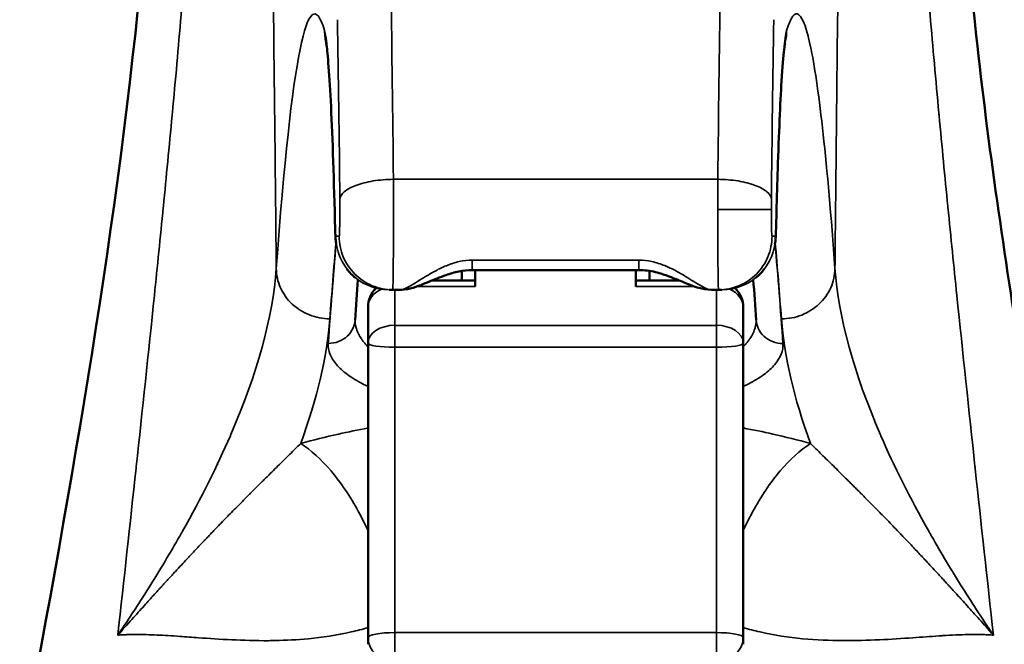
# Model space of a CAD drawing. Header units: inches. Extents: x 0 to 136, y 2 to 86.
# Tile 9 of 71: x 42.329 to 43.776, y 19.362 to 20.28. Entities that reach past the tile are written whole.
import ezdxf

# ---------------------------------------------------------------- set-up
doc = ezdxf.new("R2010")
doc.units = ezdxf.units.IN
doc.header["$LTSCALE"] = 4
doc.header["$MEASUREMENT"] = 0
doc.layers.add('Visible (ANSI)', color=7, linetype='Continuous', lineweight=50)
doc.layers.add('Visible Narrow (ANSI)', color=7, linetype='Continuous', lineweight=35)

msp = doc.modelspace()

# ---------------------------------------------------------------- linework, layer by layer
at = {"layer": 'Visible (ANSI)'}
for p, q in [((42.9787, 19.9249), (42.9787, 19.9249)), ((42.9782, 19.8962), (42.9785, 19.9104)), ((42.9784, 19.9086), (42.9784, 19.8962)), ((43.2387, 19.9116), (42.9937, 19.9116)), ((42.9981, 19.8875), (42.9981, 19.9116)), ((43.2343, 19.9116), (43.2343, 19.8875)), ((43.2543, 19.8962), (43.254, 19.9104)), ((43.254, 19.91), (43.254, 19.8962)), ((42.8261, 19.9013), (42.8261, 19.9013)), ((42.9156, 19.8962), (42.9155, 19.8962)), ((42.9981, 19.8962), (42.9343, 19.8962)), ((43.2981, 19.8962), (43.2343, 19.8962)), ((43.3169, 19.8962), (43.3169, 19.8962)), ((43.4064, 19.9013), (43.4064, 19.9013)), ((42.8718, 19.8827), (42.8755, 19.8827)), ((42.8757, 19.8827), (42.8769, 19.8827)), ((42.8769, 19.8827), (42.8872, 19.8827)), ((43.3452, 19.8827), (43.3555, 19.8827)), ((43.3555, 19.8827), (43.3568, 19.8827)), ((43.3607, 19.8827), (43.3569, 19.8827)), ((42.8406, 19.8044), (42.8406, 19.8569)), ((43.3918, 19.8569), (43.3918, 19.8044)), ((42.8406, 19.8044), (42.8406, 19.3718)), ((43.3918, 19.8044), (43.3918, 19.7035)), ((43.3918, 19.3718), (43.3918, 19.7035)), ((42.6192, 19.6261), (42.6192, 19.6262)), ((43.5212, 19.6268), (43.5212, 19.6268)), ((43.6133, 19.6262), (43.6133, 19.6261)), ((42.8406, 19.3617), (42.8406, 19.3718)), ((43.3918, 19.3617), (43.3918, 19.3718))]:
    msp.add_line(p, q, dxfattribs=at)
for centre, start, end in [((42.88, 19.8569), 134.2878, 180), ((42.88, 19.8569), 131.9132, 131.9175), ((43.3525, 19.8569), 48.0825, 48.0868), ((43.3525, 19.8569), 0, 45.7122)]:
    msp.add_arc(centre, 0.0394, start, end, dxfattribs=at)
for points in [[(42.3288, 19.1858), (42.3973, 19.558), (42.4693, 19.9484), (42.506, 20.3318)], [(42.7795, 20.243), (42.779, 20.2445), (42.7787, 20.2453), (42.7787, 20.2453)], [(42.8221, 19.9003), (42.8175, 19.904), (42.8133, 19.9083), (42.8097, 19.913)], [(43.4228, 19.913), (43.4192, 19.9083), (43.415, 19.904), (43.4103, 19.9003)], [(42.8258, 19.8975), (42.8244, 19.8784), (42.8229, 19.8585), (42.8215, 19.8379)], [(43.411, 19.8379), (43.4095, 19.8585), (43.4081, 19.8784), (43.4067, 19.8975)], [(42.8757, 19.8827), (42.8756, 19.8827), (42.8756, 19.8827), (42.8755, 19.8827)], [(43.3569, 19.8827), (43.3569, 19.8827), (43.3569, 19.8827), (43.3568, 19.8827)]]:
    msp.add_open_spline(points, degree=3, dxfattribs=at)
for points, knots in [([(43.7265, 20.3318), (43.7419, 20.1713), (43.7647, 20.0075), (43.8243, 19.624), (43.8635, 19.4038), (43.9037, 19.1858)], [0, 0, 0, 0, 1.240066, 1.240066, 2.974807, 2.974807, 2.974807, 2.974807]), ([(42.7923, 19.972), (42.7906, 20.0438), (42.7885, 20.1054), (42.784, 20.1977), (42.7812, 20.2317), (42.7795, 20.2432), (42.7793, 20.244), (42.7793, 20.244)], [0, 0, 0, 0, 0.750652, 0.750652, 1.499954, 1.499954, 1.605123, 1.605123, 1.605123, 1.605123]), ([(43.4532, 20.244), (43.4532, 20.244), (43.4532, 20.244), (43.453, 20.2432), (43.4525, 20.2401), (43.4509, 20.2261), (43.4495, 20.2099), (43.4463, 20.1569), (43.4443, 20.1125), (43.4417, 20.0324), (43.4409, 20.0032), (43.4401, 19.972)], [0.096156, 0.096156, 0.096156, 0.096156, 0.120408, 0.120408, 0.310638, 0.310638, 0.729836, 0.729836, 1.380051, 1.380051, 1.706059, 1.706059, 1.706059, 1.706059]), ([(43.4538, 20.2453), (43.4538, 20.2453), (43.4535, 20.2446), (43.4531, 20.2432), (43.453, 20.2431), (43.453, 20.243)], [1.0495061, 1.0495061, 1.0495061, 1.0495061, 1.3200819, 1.3200819, 1.3367525, 1.3367525, 1.3367525, 1.3367525]), ([(42.794, 19.9497), (42.7939, 19.95), (42.7939, 19.9502), (42.7936, 19.9522), (42.7934, 19.9538), (42.7931, 19.9569), (42.7929, 19.9583), (42.7927, 19.9623), (42.7926, 19.9648), (42.7924, 19.9691), (42.7924, 19.9707), (42.7923, 19.9725)], [0.28376642, 0.28376642, 0.28376642, 0.28376642, 0.28609175, 0.28609175, 0.30051585, 0.30051585, 0.31744386, 0.31744386, 0.34849, 0.34849, 0.36558023, 0.36558023, 0.36558023, 0.36558023]), ([(43.4401, 19.9725), (43.44, 19.9685), (43.4399, 19.9651), (43.4396, 19.9596), (43.4395, 19.9573), (43.439, 19.9529), (43.4388, 19.9513), (43.4385, 19.9497)], [0, 0, 0, 0, 0.03910252, 0.03910252, 0.06791225, 0.06791225, 0.08168272, 0.08168272, 0.08168272, 0.08168272]), ([(42.9937, 19.9117), (42.9872, 19.9117), (42.9805, 19.9109), (42.9676, 19.9083), (42.9612, 19.9064), (42.9462, 19.9012), (42.9379, 19.8977), (42.9193, 19.89), (42.9098, 19.8859), (42.895, 19.8831), (42.8912, 19.8827), (42.8872, 19.8827)], [0, 0, 0, 0, 0.0501463, 0.0501463, 0.1032611, 0.1032611, 0.1823771, 0.1823771, 0.2927216, 0.2927216, 0.3286049, 0.3286049, 0.3286049, 0.3286049]), ([(43.3452, 19.8827), (43.3387, 19.8827), (43.3324, 19.8838), (43.3197, 19.8874), (43.313, 19.8901), (43.2989, 19.8959), (43.2913, 19.8992), (43.2768, 19.9046), (43.27, 19.9069), (43.2552, 19.9105), (43.2469, 19.9117), (43.2387, 19.9117)], [0, 0, 0, 0, 0.0600032, 0.0600032, 0.1337416, 0.1337416, 0.2077701, 0.2077701, 0.2659553, 0.2659553, 0.328481, 0.328481, 0.328481, 0.328481])]:
    msp.add_open_spline(points, degree=3, knots=knots, dxfattribs=at)
at = {"layer": 'Visible Narrow (ANSI)'}
for p, q in [((42.8779, 20.045), (43.3546, 20.045)), ((43.3545, 20.0008), (43.4332, 20.0008)), ((42.7931, 19.9614), (42.7982, 19.9614)), ((43.4394, 19.9614), (43.4342, 19.9614)), ((42.9937, 19.9261), (43.2387, 19.9261)), ((42.9937, 19.9116), (42.9937, 19.9261)), ((43.2387, 19.9261), (43.2387, 19.9116)), ((42.8717, 19.8827), (42.8755, 19.8827)), ((42.88, 19.8304), (42.88, 19.8827)), ((42.9981, 19.8875), (42.9123, 19.8875)), ((43.3202, 19.8875), (43.2343, 19.8875)), ((43.3525, 19.8827), (43.3525, 19.8304)), ((43.3569, 19.8827), (43.3608, 19.8827)), ((42.88, 19.8304), (42.88, 19.7981)), ((42.88, 19.8304), (43.3525, 19.8304)), ((43.3525, 19.8304), (43.3525, 19.7981)), ((42.88, 19.3788), (42.88, 19.7981)), ((42.88, 19.7981), (43.3525, 19.7981)), ((43.3525, 19.7981), (43.3525, 19.3788)), ((42.88, 19.3788), (42.88, 19.3365)), ((43.3525, 19.3788), (42.88, 19.3788)), ((43.3525, 19.3365), (43.3525, 19.3788))]:
    msp.add_line(p, q, dxfattribs=at)
for centre, major_axis, ratio, start_param, end_param in [((42.7621, 13.9061), (0, 6.382), 0.026177, 6.195662, 6.627344), ((42.846, 19.5688), (-0.0038, 1.5146), 0.023002, 5.032166, 5.232321), ((43.3865, 19.5688), (0.0038, 1.5146), 0.023002, 1.050865, 1.25102), ((42.7582, 19.3829), (0, 1.69), 0.026177, 5.096077, 5.271699), ((43.4645, 19.5738), (0.004, 1.4288), 0.023902, 1.054197, 1.256548), ((42.7746, 19.3426), (0, 0.9247), 0.026177, 5.463872, 6.195729), ((43.3545, 20.0064), (-0.0002, -0.1022), 0.000277, 4.324963, 4.767275), ((42.7982, 20.0008), (0, -0.0394), 0.026177, 6.282304, 8.238253), ((43.434, 20.0026), (0, -0.0341), 0.022834, 4.324991, 4.767304), ((42.7931, 20.0008), (0, -0.0394), 0.026177, 5.46396, 6.283167), ((43.4394, 20.0008), (0, -0.0394), 0.026177, 0.000019, 0.819225), ((42.88, 19.8569), (-0.0394, 0), 0.777677, 5.230498, 6.283185), ((42.88, 19.8569), (-0.0394, 0), 0.777677, 5.187621, 5.187859), ((42.88, 19.8569), (-0.0394, 0), 0.777677, 4.78308, 4.783092), ((43.3525, 19.8569), (0.0394, 0), 0.777677, 1.095327, 1.095565), ((43.3525, 19.8569), (0.0394, 0), 0.777677, 0, 1.052688), ((42.88, 19.8044), (-0.0394, 0), 0.661754, 4.712389, 6.283185), ((43.3525, 19.8044), (0.0394, 0), 0.661754, 0, 1.570796), ((42.88, 19.8044), (-0.0394, 0), 0.159593, 0, 1.570796), ((43.3525, 19.8044), (0.0394, 0), 0.159593, 4.712389, 6.283185), ((42.88, 19.3718), (-0.0394, 0), 0.179559, 4.712389, 6.283185), ((42.88, 19.3718), (-0.0394, 0), 0.896374, 0, 1.570796), ((43.3525, 19.3718), (0.0394, 0), 0.179559, 0, 1.570796), ((43.3525, 19.3718), (0.0394, 0), 0.896374, 4.712389, 6.283185)]:
    msp.add_ellipse(centre, major_axis=major_axis, ratio=ratio, start_param=start_param, end_param=end_param, dxfattribs=at)
for points, knots in [([(42.6979, 20.6131), (42.6979, 20.6118), (42.6979, 20.6104), (42.6979, 20.609), (42.6981, 20.5925), (42.6983, 20.5767), (42.6985, 20.5615), (42.6987, 20.5462), (42.6989, 20.5316), (42.699, 20.5177), (42.6994, 20.4901), (42.6997, 20.4653), (42.7, 20.4434), (42.7, 20.4427), (42.7, 20.442), (42.7, 20.4414), (42.7, 20.4412), (42.7, 20.4411), (42.7, 20.4408), (42.7, 20.439), (42.7, 20.4372), (42.7001, 20.4354), (42.7006, 20.3922), (42.7011, 20.3499), (42.7016, 20.3084), (42.7017, 20.2963), (42.7018, 20.2843), (42.702, 20.2723), (42.702, 20.2706), (42.702, 20.2689), (42.702, 20.2671), (42.7028, 20.196), (42.7036, 20.1241), (42.7044, 20.0515), (42.7049, 20.006), (42.7053, 19.9601), (42.7058, 19.9139)], [0, 0, 0, 0, 0.004917, 0.004917, 0.004917, 0.064567, 0.064567, 0.064567, 0.125, 0.125, 0.125, 0.245184, 0.245184, 0.245184, 0.249023, 0.249023, 0.249023, 0.25, 0.25, 0.25, 0.257598, 0.257598, 0.257598, 0.4392, 0.4392, 0.4392, 0.492188, 0.492188, 0.492188, 0.5, 0.5, 0.5, 0.807344, 0.807344, 0.807344, 1, 1, 1, 1]), ([(43.5346, 20.6131), (43.5344, 20.5959), (43.5342, 20.5787), (43.534, 20.5615), (43.5334, 20.5196), (43.5329, 20.4776), (43.5324, 20.4354), (43.5319, 20.3932), (43.5314, 20.3509), (43.5309, 20.3084), (43.5299, 20.2234), (43.529, 20.1377), (43.5281, 20.0515), (43.5276, 20.0058), (43.5271, 19.9599), (43.5267, 19.9139)], [0, 0, 0, 0, 0.0750166, 0.0750166, 0.0750166, 0.2578171, 0.2578171, 0.2578171, 0.4406177, 0.4406177, 0.4406177, 0.8062189, 0.8062189, 0.8062189, 1, 1, 1, 1]), ([(42.5796, 20.4627), (42.5775, 20.4317), (42.5754, 20.4034), (42.5733, 20.3765), (42.571, 20.3468), (42.5687, 20.319), (42.5665, 20.2924), (42.5663, 20.2905), (42.5662, 20.2886), (42.566, 20.2867), (42.5639, 20.2622), (42.5618, 20.2384), (42.5598, 20.2153), (42.5576, 20.1904), (42.5553, 20.1663), (42.5531, 20.1426), (42.553, 20.1415), (42.5529, 20.1404), (42.5528, 20.1393), (42.5485, 20.0931), (42.5442, 20.0488), (42.5399, 20.0054), (42.5399, 20.0049), (42.5398, 20.0044), (42.5398, 20.0039), (42.5354, 19.9599), (42.531, 19.9169), (42.5267, 19.8744), (42.5179, 19.7892), (42.509, 19.7059), (42.5001, 19.623), (42.5, 19.622), (42.4998, 19.621), (42.4997, 19.62), (42.4909, 19.5381), (42.482, 19.4566), (42.473, 19.3751)], [0, 0, 0, 0, 0.0571966, 0.0571966, 0.0571966, 0.1204856, 0.1204856, 0.1204856, 0.125, 0.125, 0.125, 0.1838239, 0.1838239, 0.1838239, 0.2470035, 0.2470035, 0.2470035, 0.25, 0.25, 0.25, 0.3735008, 0.3735008, 0.3735008, 0.375, 0.375, 0.375, 0.5, 0.5, 0.5, 0.75, 0.75, 0.75, 0.7530011, 0.7530011, 0.7530011, 1, 1, 1, 1]), ([(43.7595, 19.3751), (43.7505, 19.4566), (43.7416, 19.5381), (43.7327, 19.62), (43.7326, 19.621), (43.7325, 19.622), (43.7324, 19.623), (43.7235, 19.7059), (43.7146, 19.7892), (43.7058, 19.8744), (43.7014, 19.9169), (43.6971, 19.9599), (43.6927, 20.0039), (43.6927, 20.0044), (43.6926, 20.0049), (43.6925, 20.0054), (43.6882, 20.0488), (43.684, 20.0931), (43.6796, 20.1393), (43.6795, 20.1404), (43.6794, 20.1415), (43.6793, 20.1426), (43.6771, 20.1663), (43.6749, 20.1904), (43.6727, 20.2153), (43.6706, 20.2384), (43.6686, 20.2622), (43.6665, 20.2867), (43.6663, 20.2886), (43.6662, 20.2905), (43.666, 20.2924), (43.6638, 20.319), (43.6615, 20.3468), (43.6592, 20.3765), (43.6571, 20.4034), (43.655, 20.4317), (43.6528, 20.4627)], [0, 0, 0, 0, 0.2469989, 0.2469989, 0.2469989, 0.25, 0.25, 0.25, 0.4999988, 0.4999988, 0.4999988, 0.625, 0.625, 0.625, 0.6264992, 0.6264992, 0.6264992, 0.75, 0.75, 0.75, 0.7529965, 0.7529965, 0.7529965, 0.8161761, 0.8161761, 0.8161761, 0.875, 0.875, 0.875, 0.8795144, 0.8795144, 0.8795144, 0.9428034, 0.9428034, 0.9428034, 1, 1, 1, 1]), ([(43.5267, 19.9139), (43.5154, 20.0689), (43.5036, 20.1769), (43.4917, 20.2357), (43.4798, 20.2945), (43.4677, 20.3039), (43.4557, 20.2637)], [0, 0, 0, 0, 0.5, 0.5, 0.5, 1, 1, 1, 1]), ([(43.4557, 20.2637), (43.4542, 20.2588), (43.4528, 20.2487), (43.4499, 20.2186), (43.4486, 20.1986), (43.4459, 20.1491), (43.4446, 20.1198), (43.4423, 20.0528), (43.4411, 20.0151), (43.4401, 19.9739)], [0, 0, 0, 0, 0.25, 0.25, 0.5, 0.5, 0.75, 0.75, 1, 1, 1, 1]), ([(42.7992, 20.0155), (42.7994, 20.0193), (42.8017, 20.0231), (42.8098, 20.0301), (42.8156, 20.0334), (42.8302, 20.0388), (42.8388, 20.041), (42.8576, 20.0441), (42.8678, 20.0449), (42.8779, 20.045)], [0, 0, 0, 0, 0.25, 0.25, 0.5, 0.5, 0.75, 0.75, 1, 1, 1, 1]), ([(42.8779, 20.045), (42.878, 20.0275), (42.878, 20.008), (42.878, 19.9889), (42.878, 19.9887), (42.878, 19.9886), (42.878, 19.9884), (42.878, 19.979), (42.8779, 19.9697), (42.8779, 19.9607), (42.8779, 19.9561), (42.8779, 19.9516), (42.8779, 19.9473), (42.8779, 19.9452), (42.8778, 19.9431), (42.8778, 19.9409), (42.8778, 19.9387), (42.8778, 19.9364), (42.8778, 19.9347), (42.8778, 19.933), (42.8778, 19.9319), (42.8778, 19.9305), (42.8778, 19.9292), (42.8778, 19.9277), (42.8777, 19.9263), (42.8777, 19.9234), (42.8777, 19.9205), (42.8777, 19.9177), (42.8776, 19.9119), (42.8776, 19.9062), (42.8775, 19.901), (42.8775, 19.8994), (42.8774, 19.8979), (42.8774, 19.8965), (42.8774, 19.8932), (42.8773, 19.8903), (42.8772, 19.888), (42.8772, 19.8847), (42.8771, 19.8827), (42.8769, 19.8827)], [0, 0, 0, 0, 0.25, 0.25, 0.25, 0.252186, 0.252186, 0.252186, 0.375, 0.375, 0.375, 0.4375, 0.4375, 0.4375, 0.46875, 0.46875, 0.46875, 0.5, 0.5, 0.5, 0.53125, 0.53125, 0.53125, 0.5625, 0.5625, 0.5625, 0.625, 0.625, 0.625, 0.75, 0.75, 0.75, 0.787998, 0.787998, 0.787998, 0.875, 0.875, 0.875, 1, 1, 1, 1]), ([(43.3546, 20.045), (43.3647, 20.0449), (43.3749, 20.0441), (43.3937, 20.041), (43.4023, 20.0388), (43.4168, 20.0334), (43.4227, 20.0301), (43.4308, 20.0231), (43.433, 20.0193), (43.4333, 20.0155)], [0, 0, 0, 0, 0.25, 0.25, 0.5, 0.5, 0.75, 0.75, 1, 1, 1, 1]), ([(43.3555, 19.8827), (43.3554, 19.8827), (43.3553, 19.886), (43.3551, 19.8917), (43.3551, 19.8929), (43.3551, 19.8942), (43.3551, 19.8956), (43.355, 19.9015), (43.3549, 19.909), (43.3548, 19.9173), (43.3548, 19.9203), (43.3548, 19.9235), (43.3547, 19.9267), (43.3547, 19.9359), (43.3546, 19.9457), (43.3546, 19.9556), (43.3545, 19.9713), (43.3545, 19.9869), (43.3545, 20.0008)], [0, 0, 0, 0, 0.205426, 0.205426, 0.205426, 0.25, 0.25, 0.25, 0.432777, 0.432777, 0.432777, 0.5, 0.5, 0.5, 0.692058, 0.692058, 0.692058, 1, 1, 1, 1]), ([(43.4342, 19.9614), (43.4341, 19.9614), (43.434, 19.9624), (43.4337, 19.9664), (43.4336, 19.9693), (43.4334, 19.9766), (43.4333, 19.9809), (43.4332, 19.9905), (43.4332, 19.9956), (43.4332, 20.0008)], [0, 0, 0, 0, 0.25, 0.25, 0.5, 0.5, 0.75, 0.75, 1, 1, 1, 1]), ([(42.8769, 19.8827), (42.8667, 19.8827), (42.8563, 19.8847), (42.8468, 19.8887), (42.8373, 19.8926), (42.8286, 19.8985), (42.8213, 19.9057), (42.814, 19.913), (42.8082, 19.9217), (42.8042, 19.9313), (42.8003, 19.9408), (42.7982, 19.9511), (42.7982, 19.9614)], [0, 0, 0, 0, 0.249808, 0.249808, 0.249808, 0.5, 0.5, 0.5, 0.750192, 0.750192, 0.750192, 1, 1, 1, 1]), ([(43.4342, 19.9614), (43.4342, 19.9511), (43.4322, 19.9408), (43.4282, 19.9313), (43.4243, 19.9217), (43.4184, 19.913), (43.4112, 19.9057), (43.4039, 19.8985), (43.3952, 19.8926), (43.3856, 19.8887), (43.3761, 19.8847), (43.3658, 19.8827), (43.3555, 19.8827)], [0, 0, 0, 0, 0.249808, 0.249808, 0.249808, 0.5, 0.5, 0.5, 0.750192, 0.750192, 0.750192, 1, 1, 1, 1]), ([(42.8872, 19.8827), (42.8913, 19.8827), (42.8965, 19.885), (42.9028, 19.8886), (42.906, 19.8903), (42.9095, 19.8925), (42.9132, 19.8948), (42.9169, 19.8971), (42.9207, 19.8995), (42.9252, 19.9022), (42.9298, 19.9049), (42.935, 19.908), (42.9401, 19.9107), (42.9451, 19.9135), (42.95, 19.9158), (42.9557, 19.9181), (42.9615, 19.9204), (42.9682, 19.9226), (42.9747, 19.9241), (42.9811, 19.9255), (42.9874, 19.9261), (42.9937, 19.9261)], [0, 0, 0, 0, 0.25, 0.25, 0.25, 0.375, 0.375, 0.375, 0.5, 0.5, 0.5, 0.625, 0.625, 0.625, 0.75, 0.75, 0.75, 0.875, 0.875, 0.875, 1, 1, 1, 1]), ([(43.2387, 19.9261), (43.2451, 19.9261), (43.2513, 19.9255), (43.2577, 19.9241), (43.2642, 19.9227), (43.2708, 19.9205), (43.2766, 19.9182), (43.2824, 19.9159), (43.2873, 19.9135), (43.2923, 19.9108), (43.2974, 19.9081), (43.3026, 19.905), (43.3072, 19.9023), (43.3117, 19.8995), (43.3156, 19.897), (43.3194, 19.8947), (43.3231, 19.8923), (43.3268, 19.8901), (43.33, 19.8883), (43.3364, 19.8847), (43.3413, 19.8827), (43.3452, 19.8827)], [0, 0, 0, 0, 0.125, 0.125, 0.125, 0.25, 0.25, 0.25, 0.375, 0.375, 0.375, 0.5, 0.5, 0.5, 0.625, 0.625, 0.625, 0.75, 0.75, 0.75, 1, 1, 1, 1]), ([(42.7058, 19.9139), (42.7005, 19.8416), (42.678, 19.76), (42.639, 19.6698), (42.6388, 19.6692), (42.6385, 19.6687), (42.6383, 19.6682), (42.6189, 19.6235), (42.5955, 19.5768), (42.5681, 19.528), (42.5676, 19.5271), (42.5671, 19.5263), (42.5666, 19.5254), (42.5525, 19.5005), (42.5374, 19.4751), (42.5213, 19.4494), (42.5061, 19.4249), (42.4899, 19.4001), (42.473, 19.3751)], [0, 0, 0, 0, 0.5, 0.5, 0.5, 0.502999, 0.502999, 0.502999, 0.75, 0.75, 0.75, 0.7545042, 0.7545042, 0.7545042, 0.8802789, 0.8802789, 0.8802789, 1, 1, 1, 1]), ([(42.7058, 19.9139), (42.7059, 19.9043), (42.708, 19.8946), (42.716, 19.8768), (42.7218, 19.8686), (42.7364, 19.8549), (42.7451, 19.8494), (42.764, 19.8419), (42.7742, 19.8399), (42.7845, 19.8398)], [0, 0, 0, 0, 0.25, 0.25, 0.5, 0.5, 0.75, 0.75, 1, 1, 1, 1]), ([(43.448, 19.8398), (43.4582, 19.8399), (43.4685, 19.8419), (43.4779, 19.8456), (43.4874, 19.8494), (43.4961, 19.8549), (43.5034, 19.8618), (43.5107, 19.8686), (43.5165, 19.8768), (43.5205, 19.8857), (43.5245, 19.8946), (43.5266, 19.9043), (43.5267, 19.9139)], [0, 0, 0, 0, 0.25, 0.25, 0.25, 0.5, 0.5, 0.5, 0.75, 0.75, 0.75, 1, 1, 1, 1]), ([(43.7595, 19.3751), (43.7426, 19.4001), (43.7265, 19.4249), (43.7112, 19.4493), (43.6952, 19.475), (43.68, 19.5004), (43.666, 19.5253), (43.6655, 19.5262), (43.665, 19.527), (43.6645, 19.5279), (43.637, 19.5767), (43.6136, 19.6234), (43.5942, 19.6681), (43.594, 19.6687), (43.5937, 19.6692), (43.5935, 19.6697), (43.5545, 19.76), (43.532, 19.8416), (43.5267, 19.9139)], [0, 0, 0, 0, 0.1197092, 0.1197092, 0.1197092, 0.2454941, 0.2454941, 0.2454941, 0.25, 0.25, 0.25, 0.4970014, 0.4970014, 0.4970014, 0.5, 0.5, 0.5, 1, 1, 1, 1]), ([(42.8215, 19.8379), (42.8212, 19.834), (42.8202, 19.8301), (42.8186, 19.8265), (42.8167, 19.822), (42.8138, 19.8179), (42.8102, 19.8144), (42.8065, 19.811), (42.8021, 19.8084), (42.7973, 19.8065), (42.7926, 19.8047), (42.7874, 19.8038), (42.7822, 19.8038)], [0.0465678, 0.0465678, 0.0465678, 0.0465678, 0.25, 0.25, 0.25, 0.5, 0.5, 0.5, 0.75, 0.75, 0.75, 1, 1, 1, 1]), ([(42.8215, 19.8381), (42.8215, 19.8371), (42.8216, 19.836), (42.8217, 19.8348), (42.8218, 19.8336), (42.8219, 19.8322), (42.8222, 19.8306), (42.8225, 19.829), (42.823, 19.8272), (42.8235, 19.8255), (42.8245, 19.8222), (42.8257, 19.8195), (42.827, 19.817), (42.8277, 19.8157), (42.8284, 19.8145), (42.829, 19.8134), (42.8296, 19.8124), (42.8301, 19.8116), (42.8309, 19.8104), (42.8317, 19.8092), (42.8329, 19.8077), (42.834, 19.8062), (42.8352, 19.8048), (42.8363, 19.8035), (42.8375, 19.8022), (42.8385, 19.8011), (42.8395, 19.7999), (42.8406, 19.7988)], [0.0320832, 0.0320832, 0.0320832, 0.0320832, 0.0625, 0.0625, 0.0625, 0.09375, 0.09375, 0.09375, 0.125, 0.125, 0.125, 0.1875, 0.1875, 0.1875, 0.21875, 0.21875, 0.21875, 0.25, 0.25, 0.25, 0.28125, 0.28125, 0.28125, 0.3125, 0.3125, 0.3125, 0.3398981, 0.3398981, 0.3398981, 0.3398981]), ([(43.3918, 19.7988), (43.3929, 19.7999), (43.394, 19.8011), (43.395, 19.8022), (43.3962, 19.8035), (43.3973, 19.8048), (43.3984, 19.8062), (43.3996, 19.8077), (43.4007, 19.8093), (43.4015, 19.8105), (43.4024, 19.8117), (43.4029, 19.8125), (43.4035, 19.8135), (43.4041, 19.8145), (43.4048, 19.8157), (43.4055, 19.817), (43.4068, 19.8195), (43.4079, 19.8222), (43.409, 19.8255), (43.4095, 19.8272), (43.4099, 19.829), (43.4102, 19.8306), (43.4105, 19.8322), (43.4107, 19.8336), (43.4108, 19.8348), (43.4109, 19.836), (43.411, 19.8371), (43.411, 19.8381)], [0.6601231, 0.6601231, 0.6601231, 0.6601231, 0.6875, 0.6875, 0.6875, 0.71875, 0.71875, 0.71875, 0.75, 0.75, 0.75, 0.78125, 0.78125, 0.78125, 0.8125, 0.8125, 0.8125, 0.875, 0.875, 0.875, 0.90625, 0.90625, 0.90625, 0.9375, 0.9375, 0.9375, 0.9681628, 0.9681628, 0.9681628, 0.9681628]), ([(43.411, 19.8379), (43.4112, 19.834), (43.4122, 19.8301), (43.4138, 19.8264), (43.4157, 19.822), (43.4186, 19.8179), (43.4223, 19.8144), (43.4259, 19.811), (43.4303, 19.8083), (43.4351, 19.8065), (43.4399, 19.8047), (43.4451, 19.8037), (43.4502, 19.8038)], [0.0465629, 0.0465629, 0.0465629, 0.0465629, 0.25, 0.25, 0.25, 0.5, 0.5, 0.5, 0.75, 0.75, 0.75, 1, 1, 1, 1]), ([(42.7822, 19.8038), (42.7819, 19.7986), (42.7827, 19.7935), (42.7847, 19.7883), (42.7867, 19.7832), (42.7899, 19.778), (42.7942, 19.7729), (42.7985, 19.7678), (42.8039, 19.7628), (42.8104, 19.7581), (42.817, 19.7533), (42.8246, 19.7486), (42.8333, 19.7441), (42.8357, 19.7429), (42.8381, 19.7417), (42.8406, 19.7406)], [0.0000134, 0.0000134, 0.0000134, 0.0000134, 0.12575, 0.12575, 0.12575, 0.2515, 0.2515, 0.2515, 0.37725, 0.37725, 0.37725, 0.503, 0.503, 0.503, 0.5375605, 0.5375605, 0.5375605, 0.5375605]), ([(43.3918, 19.7406), (43.3944, 19.7417), (43.3968, 19.7429), (43.4079, 19.7486), (43.4155, 19.7532), (43.4285, 19.7628), (43.4339, 19.7678), (43.447, 19.7831), (43.451, 19.7934), (43.4502, 19.8038)], [0.4624883, 0.4624883, 0.4624883, 0.4624883, 0.497, 0.497, 0.62275, 0.62275, 0.7485, 0.7485, 1, 1, 1, 1]), ([(42.7417, 19.6569), (42.7601, 19.6619), (42.7785, 19.6664), (42.7972, 19.6706), (42.8115, 19.6738), (42.8259, 19.6768), (42.8406, 19.6796)], [0, 0, 0, 0, 0.2497285, 0.2497285, 0.2497285, 0.4405263, 0.4405263, 0.4405263, 0.4405263]), ([(43.3918, 19.6796), (43.4066, 19.6768), (43.4209, 19.6739), (43.4352, 19.6706), (43.4538, 19.6665), (43.4725, 19.6619), (43.4908, 19.6569)], [0.5570749, 0.5570749, 0.5570749, 0.5570749, 0.75, 0.75, 0.75, 1, 1, 1, 1]), ([(42.473, 19.3751), (42.4803, 19.3834), (42.4872, 19.3911), (42.4937, 19.3983), (42.5001, 19.4055), (42.5061, 19.4122), (42.5116, 19.4183), (42.5144, 19.4214), (42.517, 19.4243), (42.5196, 19.4272), (42.5213, 19.4291), (42.523, 19.4309), (42.5246, 19.4327), (42.5254, 19.4336), (42.5262, 19.4344), (42.5269, 19.4352), (42.5293, 19.4378), (42.5315, 19.4403), (42.5336, 19.4426), (42.5347, 19.4438), (42.5357, 19.4449), (42.5367, 19.446), (42.5372, 19.4466), (42.5377, 19.4471), (42.5382, 19.4476), (42.5386, 19.4481), (42.539, 19.4485), (42.5396, 19.4492), (42.5403, 19.4499), (42.5412, 19.4509), (42.542, 19.4518), (42.5428, 19.4526), (42.5435, 19.4534), (42.5443, 19.4543), (42.5458, 19.4559), (42.5473, 19.4576), (42.5488, 19.4592), (42.5501, 19.4606), (42.5513, 19.462), (42.5526, 19.4633), (42.5543, 19.4652), (42.556, 19.467), (42.5577, 19.4688), (42.5606, 19.472), (42.5635, 19.4751), (42.5663, 19.4781), (42.5691, 19.4811), (42.5719, 19.4841), (42.5746, 19.487), (42.5757, 19.4882), (42.5768, 19.4894), (42.5779, 19.4906), (42.5822, 19.4951), (42.5863, 19.4995), (42.5903, 19.5037), (42.5928, 19.5064), (42.5953, 19.509), (42.5978, 19.5116), (42.599, 19.5129), (42.6002, 19.5142), (42.6014, 19.5154), (42.6025, 19.5166), (42.6036, 19.5177), (42.6049, 19.5191), (42.6063, 19.5206), (42.608, 19.5223), (42.6096, 19.524), (42.6112, 19.5257), (42.6126, 19.5272), (42.6141, 19.5288), (42.6171, 19.5319), (42.6201, 19.535), (42.623, 19.538), (42.6237, 19.5386), (42.6243, 19.5393), (42.6249, 19.5399), (42.6301, 19.5453), (42.6351, 19.5505), (42.64, 19.5555), (42.6455, 19.5611), (42.6509, 19.5665), (42.656, 19.5717), (42.6585, 19.5743), (42.661, 19.5768), (42.6635, 19.5793), (42.6648, 19.5806), (42.6661, 19.5819), (42.6672, 19.583), (42.6684, 19.5842), (42.6694, 19.5852), (42.6709, 19.5867), (42.6723, 19.5881), (42.6741, 19.5899), (42.6757, 19.5916), (42.6774, 19.5932), (42.679, 19.5948), (42.6806, 19.5964), (42.6821, 19.5979), (42.6836, 19.5994), (42.6851, 19.6009), (42.6861, 19.6019), (42.6871, 19.6028), (42.688, 19.6038), (42.6887, 19.6044), (42.6894, 19.6051), (42.69, 19.6057), (42.6963, 19.6119), (42.7023, 19.6179), (42.7082, 19.6237), (42.7141, 19.6295), (42.7198, 19.6352), (42.7254, 19.6407), (42.731, 19.6462), (42.7364, 19.6516), (42.7417, 19.6569)], [0, 0, 0, 0, 0.0625, 0.0625, 0.0625, 0.125, 0.125, 0.125, 0.15625, 0.15625, 0.15625, 0.1773261, 0.1773261, 0.1773261, 0.1875, 0.1875, 0.1875, 0.21875, 0.21875, 0.21875, 0.234375, 0.234375, 0.234375, 0.2421875, 0.2421875, 0.2421875, 0.25, 0.25, 0.25, 0.2578125, 0.2578125, 0.2578125, 0.265625, 0.265625, 0.265625, 0.28125, 0.28125, 0.28125, 0.2943527, 0.2943527, 0.2943527, 0.3125, 0.3125, 0.3125, 0.34375, 0.34375, 0.34375, 0.375, 0.375, 0.375, 0.3879359, 0.3879359, 0.3879359, 0.4375, 0.4375, 0.4375, 0.46875, 0.46875, 0.46875, 0.484375, 0.484375, 0.484375, 0.5, 0.5, 0.5, 0.515625, 0.515625, 0.515625, 0.53125, 0.53125, 0.53125, 0.5625, 0.5625, 0.5625, 0.5690429, 0.5690429, 0.5690429, 0.625, 0.625, 0.625, 0.6875, 0.6875, 0.6875, 0.71875, 0.71875, 0.71875, 0.734375, 0.734375, 0.734375, 0.75, 0.75, 0.75, 0.765625, 0.765625, 0.765625, 0.78125, 0.78125, 0.78125, 0.7963123, 0.7963123, 0.7963123, 0.8058932, 0.8058932, 0.8058932, 0.8125, 0.8125, 0.8125, 0.875, 0.875, 0.875, 0.9375, 0.9375, 0.9375, 1, 1, 1, 1]), ([(42.8406, 19.5286), (42.8363, 19.5381), (42.8316, 19.5473), (42.8268, 19.5562), (42.8145, 19.5789), (42.8007, 19.5993), (42.7863, 19.6164), (42.7719, 19.6334), (42.7568, 19.6471), (42.7417, 19.6569)], [0.4023741, 0.4023741, 0.4023741, 0.4023741, 0.5, 0.5, 0.5, 0.7500724, 0.7500724, 0.7500724, 1, 1, 1, 1]), ([(43.4908, 19.6569), (43.4757, 19.6471), (43.4606, 19.6334), (43.4461, 19.6164), (43.4317, 19.5993), (43.418, 19.5789), (43.4057, 19.5562), (43.4008, 19.5473), (43.3962, 19.5381), (43.3918, 19.5286)], [0, 0, 0, 0, 0.2499276, 0.2499276, 0.2499276, 0.5, 0.5, 0.5, 0.5976259, 0.5976259, 0.5976259, 0.5976259]), ([(43.4908, 19.6569), (43.496, 19.6516), (43.5015, 19.6462), (43.507, 19.6407), (43.5126, 19.6352), (43.5184, 19.6295), (43.5243, 19.6237), (43.5301, 19.6179), (43.5362, 19.6119), (43.5424, 19.6057), (43.5431, 19.6051), (43.5438, 19.6044), (43.5444, 19.6038), (43.5454, 19.6028), (43.5464, 19.6018), (43.5474, 19.6009), (43.5489, 19.5994), (43.5504, 19.5979), (43.5519, 19.5964), (43.5535, 19.5948), (43.555, 19.5932), (43.5567, 19.5916), (43.5584, 19.5899), (43.5602, 19.5881), (43.5616, 19.5867), (43.563, 19.5852), (43.5641, 19.5842), (43.5652, 19.583), (43.5664, 19.5819), (43.5677, 19.5806), (43.5689, 19.5793), (43.5715, 19.5768), (43.5739, 19.5743), (43.5765, 19.5717), (43.5816, 19.5665), (43.5869, 19.5611), (43.5924, 19.5555), (43.5973, 19.5505), (43.6024, 19.5453), (43.6076, 19.5399), (43.6082, 19.5393), (43.6088, 19.5386), (43.6094, 19.538), (43.6124, 19.535), (43.6153, 19.5319), (43.6183, 19.5288), (43.6198, 19.5272), (43.6213, 19.5257), (43.6229, 19.524), (43.6245, 19.5223), (43.6262, 19.5206), (43.6275, 19.5191), (43.6289, 19.5177), (43.6299, 19.5166), (43.6311, 19.5154), (43.6322, 19.5142), (43.6335, 19.5129), (43.6347, 19.5116), (43.6372, 19.5089), (43.6397, 19.5063), (43.6422, 19.5037), (43.6462, 19.4994), (43.6503, 19.495), (43.6546, 19.4905), (43.6557, 19.4893), (43.6568, 19.4881), (43.658, 19.4869), (43.6634, 19.4811), (43.6691, 19.475), (43.6748, 19.4688), (43.6765, 19.467), (43.6782, 19.4651), (43.6799, 19.4633), (43.6811, 19.4619), (43.6824, 19.4606), (43.6837, 19.4592), (43.6852, 19.4575), (43.6867, 19.4559), (43.6882, 19.4542), (43.689, 19.4534), (43.6897, 19.4526), (43.6905, 19.4517), (43.6913, 19.4509), (43.6922, 19.4499), (43.6928, 19.4492), (43.6934, 19.4485), (43.6938, 19.4481), (43.6943, 19.4476), (43.6947, 19.4471), (43.6953, 19.4465), (43.6958, 19.446), (43.6968, 19.4448), (43.6978, 19.4437), (43.6989, 19.4426), (43.701, 19.4402), (43.7033, 19.4378), (43.7056, 19.4352), (43.7064, 19.4343), (43.7071, 19.4335), (43.7079, 19.4326), (43.7096, 19.4308), (43.7112, 19.429), (43.713, 19.4271), (43.7155, 19.4243), (43.7182, 19.4213), (43.7209, 19.4182), (43.7265, 19.4121), (43.7325, 19.4054), (43.7389, 19.3983), (43.7453, 19.3911), (43.7521, 19.3834), (43.7595, 19.3751)], [0, 0, 0, 0, 0.0625, 0.0625, 0.0625, 0.125, 0.125, 0.125, 0.1875, 0.1875, 0.1875, 0.1941102, 0.1941102, 0.1941102, 0.2038097, 0.2038097, 0.2038097, 0.21875, 0.21875, 0.21875, 0.234375, 0.234375, 0.234375, 0.25, 0.25, 0.25, 0.265625, 0.265625, 0.265625, 0.28125, 0.28125, 0.28125, 0.3125, 0.3125, 0.3125, 0.375, 0.375, 0.375, 0.4309642, 0.4309642, 0.4309642, 0.4375, 0.4375, 0.4375, 0.46875, 0.46875, 0.46875, 0.484375, 0.484375, 0.484375, 0.5, 0.5, 0.5, 0.515625, 0.515625, 0.515625, 0.53125, 0.53125, 0.53125, 0.5625, 0.5625, 0.5625, 0.6119797, 0.6119797, 0.6119797, 0.625, 0.625, 0.625, 0.6875, 0.6875, 0.6875, 0.7054399, 0.7054399, 0.7054399, 0.71875, 0.71875, 0.71875, 0.734375, 0.734375, 0.734375, 0.7421875, 0.7421875, 0.7421875, 0.75, 0.75, 0.75, 0.7578125, 0.7578125, 0.7578125, 0.765625, 0.765625, 0.765625, 0.78125, 0.78125, 0.78125, 0.8125, 0.8125, 0.8125, 0.8226419, 0.8226419, 0.8226419, 0.84375, 0.84375, 0.84375, 0.875, 0.875, 0.875, 0.9375, 0.9375, 0.9375, 1, 1, 1, 1]), ([(42.473, 19.3751), (42.4757, 19.3753), (42.4785, 19.3755), (42.4813, 19.3756), (42.4818, 19.3757), (42.4823, 19.3757), (42.4828, 19.3757), (42.4851, 19.3758), (42.4874, 19.3759), (42.4898, 19.376), (42.4909, 19.376), (42.4919, 19.376), (42.493, 19.376), (42.4978, 19.3761), (42.5027, 19.3761), (42.5077, 19.376), (42.5101, 19.376), (42.5124, 19.376), (42.5148, 19.3759), (42.525, 19.3756), (42.5357, 19.3751), (42.5471, 19.3744), (42.5528, 19.3741), (42.5585, 19.3737), (42.5645, 19.3733), (42.5731, 19.3727), (42.5821, 19.372), (42.5915, 19.3713), (42.6068, 19.3702), (42.6231, 19.3691), (42.6406, 19.3683), (42.6574, 19.3675), (42.6753, 19.3669), (42.6944, 19.367), (42.6977, 19.3671), (42.701, 19.3671), (42.7044, 19.3672), (42.7198, 19.3675), (42.7361, 19.3683), (42.7532, 19.3699), (42.7734, 19.3718), (42.7944, 19.3749), (42.8159, 19.3798), (42.824, 19.3817), (42.8323, 19.3838), (42.8406, 19.3863)], [0, 0, 0, 0, 0.062819, 0.062819, 0.062819, 0.073997, 0.073997, 0.073997, 0.125396, 0.125396, 0.125396, 0.147994, 0.147994, 0.147994, 0.249559, 0.249559, 0.249559, 0.295989, 0.295989, 0.295989, 0.494293, 0.494293, 0.494293, 0.591977, 0.591977, 0.591977, 0.734369, 0.734369, 0.734369, 0.967481, 0.967481, 0.967481, 1.192167, 1.192167, 1.192167, 1.230553, 1.230553, 1.230553, 1.407711, 1.407711, 1.407711, 1.616708, 1.616708, 1.616708, 1.696362, 1.696362, 1.696362, 1.696362]), ([(43.3918, 19.3863), (43.4001, 19.3838), (43.4084, 19.3817), (43.4166, 19.3798), (43.438, 19.3749), (43.459, 19.3718), (43.4792, 19.3699), (43.4995, 19.368), (43.5192, 19.3672), (43.538, 19.3671), (43.5567, 19.367), (43.5747, 19.3675), (43.5919, 19.3683), (43.6091, 19.3691), (43.6254, 19.3702), (43.641, 19.3713), (43.6543, 19.3722), (43.6671, 19.3732), (43.6793, 19.374), (43.6813, 19.3741), (43.6833, 19.3742), (43.6853, 19.3744), (43.6983, 19.3752), (43.7106, 19.3758), (43.7222, 19.376), (43.723, 19.376), (43.7239, 19.376), (43.7247, 19.376), (43.7309, 19.3761), (43.7369, 19.3761), (43.7427, 19.376), (43.7456, 19.3759), (43.7484, 19.3758), (43.7512, 19.3756), (43.754, 19.3755), (43.7568, 19.3753), (43.7595, 19.3751)], [0.076688, 0.076688, 0.076688, 0.076688, 0.1246855, 0.1246855, 0.1246855, 0.25, 0.25, 0.25, 0.3754686, 0.3754686, 0.3754686, 0.5, 0.5, 0.5, 0.6246986, 0.6246986, 0.6246986, 0.7319173, 0.7319173, 0.7319173, 0.7497002, 0.7497002, 0.7497002, 0.8659586, 0.8659586, 0.8659586, 0.8745904, 0.8745904, 0.8745904, 0.9373119, 0.9373119, 0.9373119, 0.9686924, 0.9686924, 0.9686924, 1, 1, 1, 1])]:
    msp.add_open_spline(points, degree=3, knots=knots, dxfattribs=at)
for points in [[(42.7768, 20.2637), (42.7767, 20.2569), (42.7776, 20.2501), (42.7794, 20.2435)], [(43.4531, 20.2435), (43.4548, 20.2501), (43.4557, 20.2569), (43.4557, 20.2637)], [(42.7923, 19.9725), (42.7923, 19.9729), (42.7923, 19.9734), (42.7923, 19.9738)], [(43.4401, 19.9738), (43.4401, 19.9734), (43.4401, 19.9729), (43.4401, 19.9725)], [(42.7822, 19.8038), (42.7857, 19.8531), (42.7895, 19.9033), (42.7938, 19.9509)], [(42.7936, 19.9521), (42.7903, 19.9154), (42.7873, 19.8774), (42.7845, 19.8398)], [(42.7931, 19.9614), (42.7931, 19.9408), (42.8101, 19.8998), (42.8511, 19.8827), (42.8717, 19.8827)], [(43.3608, 19.8827), (43.3813, 19.8827), (43.4224, 19.8998), (43.4394, 19.9408), (43.4394, 19.9614)], [(43.4387, 19.9509), (43.4429, 19.9033), (43.4468, 19.8531), (43.4502, 19.8038)], [(43.448, 19.8398), (43.4452, 19.8774), (43.4422, 19.9154), (43.4389, 19.9521)], [(42.7845, 19.8398), (42.7804, 19.7845), (42.7661, 19.7234), (42.7417, 19.6569)], [(43.4908, 19.6569), (43.4663, 19.7234), (43.4521, 19.7845), (43.448, 19.8398)]]:
    msp.add_open_spline(points, degree=3, dxfattribs=at)

doc.saveas('drawing.dxf')
